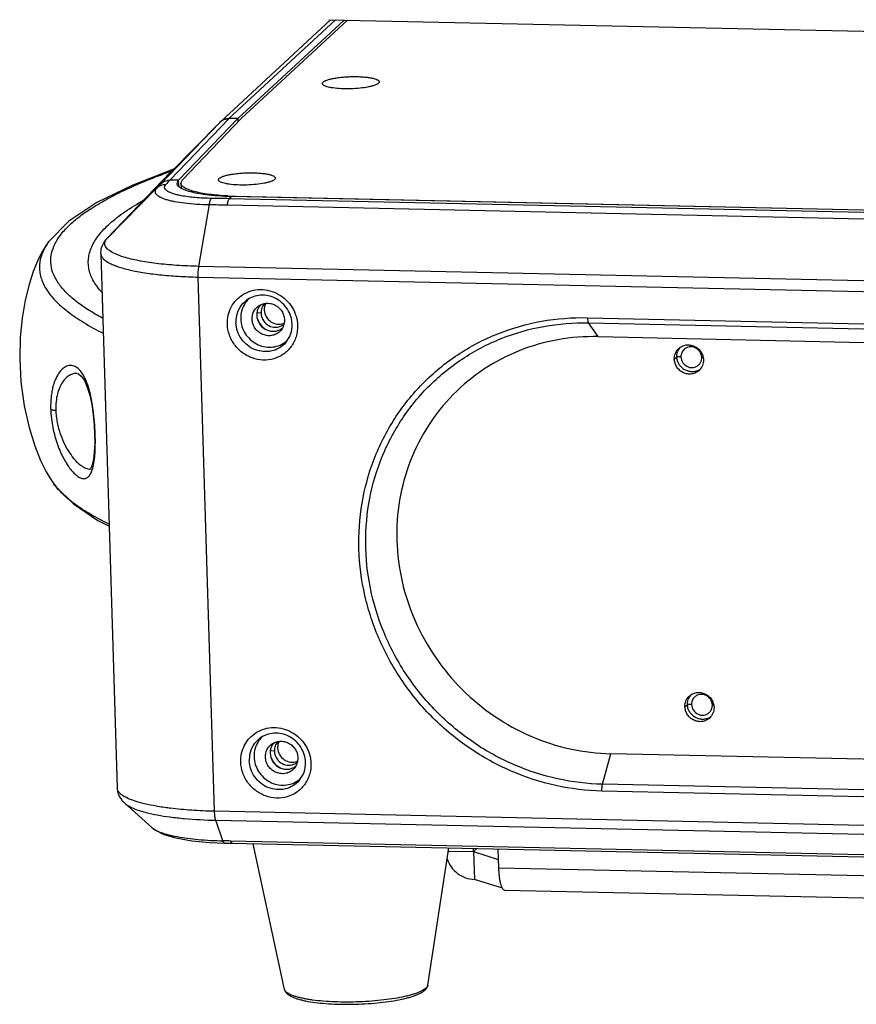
# Model space of a CAD drawing. Header units: millimetres. Extents: x 19266 to 21235, y -89 to 1237.
# Tile 54 of 74: x 20821 to 20938, y 540 to 678. Entities that reach past the tile are written whole.
import ezdxf

# ---------------------------------------------------------------- set-up
doc = ezdxf.new("R2010")
doc.units = ezdxf.units.MM
doc.header["$LTSCALE"] = 16.335
doc.layers.get('0').update_dxf_attribs({"linetype": 'CONTINUOUS'})
doc.layers.add('02___PRT_ALL_AXES', color=7, linetype='CONTINUOUS')

msp = doc.modelspace()

# ---------------------------------------------------------------- linework, layer by layer
at = {"color": 7, "linetype": 'Continuous'}
for p, q in [((20848.719, 663.598), (20864.239, 677.973)), ((20864.946, 677.958), (20849.968, 664.085)), ((20851.188, 664.09), (20866.133, 677.932)), ((20866.619, 677.922), (20851.676, 664.081)), ((20863.974, 677.979), (21098.314, 672.879)), ((20870.979, 669.056), (20870.961, 669.038)), ((20849.971, 664.085), (20841.673, 655.427)), ((20842.89, 655.432), (20851.188, 664.09)), ((20843.428, 655.476), (20851.676, 664.081)), ((20851.188, 664.09), (20849.968, 664.085)), ((20851.188, 664.09), (20851.204, 663.588)), ((20840.358, 654.877), (20848.664, 663.542)), ((20841.784, 656.572), (20848.661, 663.542)), ((20841.784, 656.572), (20848.664, 663.542)), ((20848.661, 663.542), (20848.72, 663.599)), ((20832.872, 647.274), (20841.765, 656.553)), ((20841.784, 656.572), (20832.89, 647.293)), ((20841.698, 656.662), (20841.721, 656.671)), ((20856.39, 655.543), (20856.372, 655.526)), ((20832.89, 647.293), (20839.802, 654.296)), ((20842.89, 655.432), (20841.673, 655.427)), ((20842.676, 654.972), (20842.89, 655.432)), ((20842.917, 654.552), (20842.89, 655.432)), ((20843.214, 655.015), (20843.428, 655.476)), ((20843.214, 655.015), (20843.234, 654.337)), ((20850.05, 652.831), (20850.339, 653.133)), ((21080.401, 647.818), (20850.05, 652.831)), ((21080.691, 648.119), (20850.339, 653.133)), ((20850.893, 653.175), (21080.285, 648.183)), ((20850.893, 653.175), (20850.895, 653.121)), ((20845.741, 643.333), (20847.213, 652.02)), ((20849.735, 651.966), (21080.087, 646.953)), ((20832.89, 647.293), (20832.872, 647.274)), ((20824.639, 646.773), (20824.637, 646.77)), ((20831.978, 645.102), (20834.267, 570.064)), ((21081.201, 638.209), (20845.741, 643.333)), ((20845.648, 641.827), (21081.107, 636.702)), ((20847.937, 566.789), (20845.648, 641.827)), ((20854.464, 636.771), (20853.921, 636.782)), ((20900.312, 636.119), (21026.719, 633.367)), ((20900.453, 635.38), (21026.861, 632.629)), ((20901.822, 633.459), (20900.453, 635.38)), ((20901.822, 633.459), (21028.229, 630.708)), ((20913.44, 630.608), (20912.857, 630.621)), ((20916.358, 630.544), (20916.526, 630.541)), ((20828.652, 628.291), (20828.639, 628.291)), ((20831.099, 619.776), (20831.099, 619.776)), ((20825.387, 612.769), (20825.379, 612.781)), ((20914.93, 581.783), (20914.346, 581.796)), ((20917.847, 581.719), (20918.015, 581.716)), ((20856.34, 575.251), (20855.798, 575.263)), ((20902.43, 570.589), (20903.609, 574.869)), ((21030.016, 572.118), (20903.609, 574.869)), ((21028.837, 567.837), (20902.43, 570.589)), ((21028.747, 566.884), (20902.34, 569.636)), ((20839.135, 564.504), (20835.335, 567.911)), ((21083.396, 561.665), (20847.937, 566.789)), ((20848.115, 565.534), (21083.574, 560.409)), ((20849.107, 562.642), (20848.115, 565.534)), ((20847.28, 562.418), (20849.345, 562.327)), ((20849.345, 562.327), (20849.345, 562.327)), ((20849.345, 562.327), (20850.216, 562.307)), ((21083.4, 557.542), (20850.209, 562.617)), ((20850.216, 562.307), (21083.859, 557.222)), ((20887.742, 561.49), (20887.823, 558.865)), ((20880.778, 561.213), (20884.304, 561.137)), ((20884.304, 561.137), (20884.423, 557.231)), ((20887.823, 558.865), (21062.978, 555.053)), ((20888.356, 555.979), (20884.423, 557.231)), ((20888.662, 555.724), (21063.656, 551.915))]:
    msp.add_line(p, q, dxfattribs=at)
at = {"color": 3, "linetype": 'Continuous'}
for p, q in [((20884.304, 561.137), (20884.291, 561.566)), ((20884.756, 561.555), (20884.304, 561.137)), ((20884.304, 561.137), (20887.787, 560.029))]:
    msp.add_line(p, q, dxfattribs=at)
at = {"color": 7, "linetype": 'Continuous'}
for points in [[(20842.167, 656.96), (20836.447, 654.75), (20831.424, 652.288), (20827.497, 649.686), (20824.637, 646.77)], [(20824.639, 646.773), (20824.305, 646.289), (20823.655, 645.216), (20823.065, 644.042), (20822.477, 642.601), (20821.894, 640.793), (20821.357, 638.587), (20820.927, 636.057), (20820.655, 633.315), (20820.574, 630.354), (20820.746, 627.102), (20821.205, 623.756), (20821.887, 620.685), (20822.688, 618.1), (20823.51, 616.057), (20824.312, 614.467), (20825.151, 613.108), (20825.379, 612.781)], [(20828.653, 628.291), (20828.847, 628.233), (20829.229, 627.922), (20829.663, 627.288), (20830.069, 626.37), (20830.415, 625.228), (20830.693, 623.912), (20830.9, 622.483), (20831.038, 621.002), (20831.099, 619.776)], [(20831.099, 619.776), (20831.109, 618.468), (20831.055, 617.247), (20830.942, 616.262), (20830.766, 615.459), (20830.549, 614.934), (20830.506, 614.869)], [(20825.387, 612.769), (20825.682, 612.378), (20828.116, 609.96), (20831.551, 607.633), (20833.146, 606.826)], [(20839.131, 564.508), (20839.562, 564.173), (20840.806, 563.548), (20842.511, 563.049), (20844.738, 562.661), (20847.28, 562.418)]]:
    msp.add_lwpolyline(points, dxfattribs=at)
for centre, radius, start, end in [((20849.952, 662.266), 1.815, 120.15522, 132.72387), ((20876.083, 562.227), 100.501, 109.86482, 109.99297), ((20843.052, 655.32), 1.782, 135.38547, 136.23488), ((21086.78, 420.43), 339.561, 136.20637, 136.34248), ((20842.189, 287.287), 365.629, 88.77065, 89.16798), ((20851.742, 693.394), 40.228, 267.24187, 267.98662), ((20851.277, 695.495), 42.372, 268.32795, 268.75384), ((20851.806, 695.187), 42.021, 267.98592, 268.75556), ((20834.388, 645.858), 2.074, 136.2123, 137.06589), ((20855.23, 636.145), 3.609, 132.73156, 144.49), ((20854.876, 635.534), 3.942, 168.74655, 181.76631), ((20856.208, 636.248), 2.034, 298.72468, 307.16089), ((20855.75, 635.579), 3.586, 305.59804, 312.51894), ((20804.433, 618.975), 26.759, 1.53864, 1.71884), ((20857.106, 574.626), 3.609, 132.73156, 144.49), ((20856.753, 574.015), 3.942, 168.74655, 181.76631), ((20858.085, 574.729), 2.034, 298.72468, 307.16089), ((20857.627, 574.06), 3.586, 305.59804, 312.51894), ((20847.296, 612.381), 45.512, 262.842, 262.96519), ((20876.59, 542.71), 1.364, 323.40795, 324.07114)]:
    msp.add_arc(centre, radius, start, end, dxfattribs=at)
at = {"color": 3, "linetype": 'Continuous'}
for centre, radius, start, end in [((20856.76, 637.287), 1.83, 152.27863, 158.9568), ((20856.528, 636.606), 1.829, 291.81935, 308.84158), ((20858.636, 575.767), 1.83, 152.27863, 158.9568), ((20858.404, 575.087), 1.829, 291.81935, 308.84158)]:
    msp.add_arc(centre, radius, start, end, dxfattribs=at)
at = {"color": 7, "linetype": 'Continuous'}
msp.add_ellipse((20850.081, 662.131), major_axis=(1.364, -1.463), ratio=0.9489083, start_param=8.705017, end_param=9.4642262, dxfattribs=at)
for points, knots in [([(20863.182, 669.207), (20863.256, 669.276), (20863.468, 669.399), (20863.859, 669.547), (20864.371, 669.681), (20864.982, 669.796), (20865.673, 669.888), (20866.416, 669.952), (20867.183, 669.985), (20867.947, 669.987), (20868.677, 669.958), (20869.347, 669.898), (20869.931, 669.81), (20870.409, 669.699), (20870.73, 669.583), (20870.915, 669.475), (20871.006, 669.397), (20871.062, 669.313), (20871.081, 669.186), (20871.023, 669.101), (20870.979, 669.056)], [0, 0, 0, 0, 0.0358922, 0.0859274, 0.1492515, 0.2240319, 0.3077276, 0.3973838, 0.4897849, 0.5815815, 0.6694636, 0.7502845, 0.8212191, 0.8799559, 0.9249247, 0.9421467, 0.956099, 0.9674175, 0.9773771, 1, 1, 1, 1]), ([(20863.176, 668.817), (20863.145, 668.844), (20863.094, 668.9), (20863.051, 669.052), (20863.127, 669.156), (20863.182, 669.207)], [0, 0, 0, 0, 0.2726408, 0.4968214, 1, 1, 1, 1]), ([(20870.961, 669.038), (20870.899, 668.981), (20870.729, 668.875), (20870.415, 668.745), (20870.01, 668.623), (20869.323, 668.47), (20868.33, 668.333), (20867.059, 668.253), (20865.791, 668.261), (20864.799, 668.341), (20864.115, 668.456), (20863.714, 668.554), (20863.404, 668.667), (20863.236, 668.763), (20863.176, 668.817)], [0, 0, 0, 0, 0.031604, 0.0742122, 0.1274533, 0.1902858, 0.3384051, 0.50345, 0.6679691, 0.8145718, 0.8763378, 0.928361, 0.9696467, 1, 1, 1, 1]), ([(20849.04, 663.835), (20849.179, 663.916), (20849.481, 664.041), (20849.805, 664.084), (20849.968, 664.085)], [0, 0, 0, 0, 0.4972934, 1, 1, 1, 1]), ([(20832.217, 636.059), (20831.528, 636.425), (20830.244, 637.162), (20828.517, 638.36), (20827.105, 639.59), (20826.023, 640.855), (20825.284, 642.16), (20824.913, 643.506), (20824.935, 644.878), (20825.355, 646.249), (20826.158, 647.606), (20827.331, 648.95), (20828.869, 650.283), (20830.768, 651.605), (20833.019, 652.913), (20835.613, 654.202), (20838.537, 655.471), (20840.611, 656.267), (20841.698, 656.662)], [0, 0, 0, 0, 0.070346, 0.1333683, 0.1893072, 0.2387607, 0.2828545, 0.3234598, 0.363176, 0.4049364, 0.4513543, 0.5043379, 0.5651468, 0.6344834, 0.7126612, 0.7997576, 0.8956294, 1, 1, 1, 1]), ([(20848.587, 655.305), (20848.557, 655.332), (20848.506, 655.388), (20848.463, 655.54), (20848.538, 655.644), (20848.593, 655.695)], [0, 0, 0, 0, 0.2726408, 0.4968214, 1, 1, 1, 1]), ([(20856.372, 655.526), (20856.311, 655.469), (20856.14, 655.363), (20855.827, 655.233), (20855.421, 655.111), (20854.735, 654.958), (20853.741, 654.821), (20852.471, 654.741), (20851.202, 654.748), (20850.211, 654.829), (20849.527, 654.943), (20849.125, 655.042), (20848.815, 655.154), (20848.647, 655.251), (20848.587, 655.305)], [0, 0, 0, 0, 0.031604, 0.0742122, 0.1274533, 0.1902858, 0.3384051, 0.50345, 0.6679691, 0.8145718, 0.8763378, 0.928361, 0.9696467, 1, 1, 1, 1]), ([(20848.593, 655.695), (20848.667, 655.764), (20848.879, 655.887), (20849.271, 656.034), (20849.782, 656.169), (20850.394, 656.284), (20851.084, 656.376), (20851.827, 656.439), (20852.595, 656.473), (20853.358, 656.475), (20854.088, 656.445), (20854.758, 656.385), (20855.343, 656.298), (20855.82, 656.187), (20856.141, 656.071), (20856.326, 655.963), (20856.417, 655.884), (20856.473, 655.8), (20856.493, 655.674), (20856.435, 655.589), (20856.39, 655.543)], [0, 0, 0, 0, 0.0358922, 0.0859274, 0.1492515, 0.2240319, 0.3077276, 0.3973838, 0.4897849, 0.5815815, 0.6694636, 0.7502845, 0.8212191, 0.8799559, 0.9249247, 0.9421467, 0.956099, 0.9674175, 0.9773771, 1, 1, 1, 1]), ([(20839.802, 654.296), (20839.692, 654.182), (20839.551, 653.968), (20839.599, 653.653), (20839.735, 653.443), (20839.958, 653.248), (20840.267, 653.064), (20840.659, 652.89), (20841.133, 652.728), (20841.685, 652.579), (20842.557, 652.392), (20843.802, 652.208), (20845.446, 652.065), (20846.607, 652.022), (20847.212, 652.013)], [0, 0, 0, 0, 0.0549374, 0.0791319, 0.106436, 0.1399041, 0.1810727, 0.2305385, 0.2884245, 0.3545195, 0.4284575, 0.5975289, 0.7902896, 1, 1, 1, 1]), ([(20840.358, 654.877), (20840.314, 654.83), (20840.128, 654.637), (20839.943, 654.443), (20839.802, 654.296)], [0, 0, 0, 0, 0.2404056, 1, 1, 1, 1]), ([(20839.802, 654.296), (20839.971, 654.467), (20840.384, 654.746), (20840.872, 654.842), (20841.115, 654.844)], [0, 0, 0, 0, 0.4966631, 1, 1, 1, 1]), ([(20840.358, 654.877), (20840.527, 655.048), (20840.941, 655.327), (20841.429, 655.424), (20841.673, 655.427)], [0, 0, 0, 0, 0.4968608, 1, 1, 1, 1]), ([(20843.273, 653.251), (20843.049, 653.294), (20842.634, 653.385), (20842.068, 653.55), (20841.666, 653.708), (20841.403, 653.847), (20841.145, 654.012), (20840.924, 654.244), (20840.923, 654.504), (20840.969, 654.669), (20841.051, 654.778), (20841.115, 654.844)], [0, 0, 0, 0, 0.2131198, 0.3973293, 0.5511184, 0.6165326, 0.6744881, 0.8414913, 0.8767177, 0.9135069, 1, 1, 1, 1]), ([(20842.947, 654.499), (20842.87, 654.566), (20842.74, 654.704), (20842.678, 654.889), (20842.676, 654.972)], [0, 0, 0, 0, 0.5505142, 1, 1, 1, 1]), ([(20847.514, 653.298), (20846.983, 653.351), (20846.005, 653.474), (20844.692, 653.737), (20843.787, 654.018), (20843.242, 654.283), (20843.033, 654.425), (20842.947, 654.499)], [0, 0, 0, 0, 0.335956, 0.6194826, 0.8418142, 0.928787, 1, 1, 1, 1]), ([(20849.807, 653.213), (20849.344, 653.236), (20848.456, 653.294), (20847.19, 653.43), (20846.062, 653.608), (20845.097, 653.823), (20844.316, 654.069), (20843.795, 654.311), (20843.493, 654.527), (20843.339, 654.682), (20843.241, 654.844), (20843.215, 654.96), (20843.214, 655.015)], [0, 0, 0, 0, 0.1959046, 0.3767143, 0.5387667, 0.6788793, 0.7946199, 0.8848214, 0.9206643, 0.950935, 0.9767534, 1, 1, 1, 1]), ([(20847.499, 652.877), (20846.735, 652.887), (20845.32, 652.953), (20843.912, 653.128), (20843.273, 653.251)], [0, 0, 0, 0, 0.5398354, 1, 1, 1, 1]), ([(20847.212, 652.013), (20847.241, 652.198), (20847.292, 652.452), (20847.403, 652.737), (20847.465, 652.841), (20847.499, 652.877)], [0, 0, 0, 0, 0.6120937, 0.8374976, 1, 1, 1, 1]), ([(20850.041, 653.14), (20849.821, 653.147), (20848.978, 653.178), (20848.136, 653.236), (20847.514, 653.298)], [0, 0, 0, 0, 0.2599579, 1, 1, 1, 1]), ([(20849.736, 651.968), (20849.767, 652.153), (20849.821, 652.406), (20849.935, 652.692), (20849.998, 652.795), (20850.034, 652.831)], [0, 0, 0, 0, 0.610889, 0.8352008, 1, 1, 1, 1]), ([(20832.134, 639.669), (20831.906, 639.916), (20831.488, 640.414), (20830.965, 641.2), (20830.572, 641.998), (20830.315, 642.805), (20830.196, 643.622), (20830.217, 644.444), (20830.379, 645.269), (20830.793, 646.409), (20831.495, 647.515), (20832.411, 648.571), (20833.263, 649.393), (20834.251, 650.211), (20835.803, 651.34), (20837.08, 652.115), (20837.98, 652.616)], [0, 0, 0, 0, 0.0595352, 0.114948, 0.1669387, 0.2164045, 0.2644648, 0.3123692, 0.3614078, 0.4127914, 0.526481, 0.5905953, 0.6602637, 0.7358768, 0.8176222, 1, 1, 1, 1]), ([(20847.213, 652.02), (20847.633, 652.014), (20848.474, 651.989), (20849.315, 651.976), (20849.735, 651.966)], [0, 0, 0, 0, 0.4999291, 1, 1, 1, 1]), ([(20832.376, 646.623), (20832.411, 646.683), (20832.556, 646.915), (20832.731, 647.127), (20832.872, 647.274)], [0, 0, 0, 0, 0.2569698, 1, 1, 1, 1]), ([(20832.523, 646.578), (20832.531, 646.698), (20832.611, 646.955), (20832.773, 647.166), (20832.869, 647.27)], [0, 0, 0, 0, 0.4578697, 1, 1, 1, 1]), ([(20824.637, 646.77), (20824.265, 646.254), (20823.796, 645.44), (20823.445, 644.283), (20823.332, 643.441), (20823.362, 642.601), (20823.532, 641.767), (20823.841, 640.941), (20824.284, 640.123), (20824.858, 639.314), (20825.83, 638.207), (20827.385, 636.857), (20829.652, 635.335), (20831.355, 634.407), (20832.275, 633.944)], [0, 0, 0, 0, 0.1101445, 0.1604148, 0.2088702, 0.2567599, 0.305349, 0.3558081, 0.4091378, 0.466135, 0.5273922, 0.6641522, 0.8215012, 1, 1, 1, 1]), ([(20831.978, 645.102), (20831.97, 645.373), (20832.034, 645.908), (20832.246, 646.4), (20832.376, 646.623)], [0, 0, 0, 0, 0.5127064, 1, 1, 1, 1]), ([(20835.192, 644.635), (20834.793, 644.758), (20834.093, 645.007), (20833.315, 645.414), (20832.879, 645.773), (20832.663, 646.032), (20832.537, 646.302), (20832.517, 646.489), (20832.523, 646.578)], [0, 0, 0, 0, 0.3588773, 0.636969, 0.7475517, 0.8417283, 0.9236978, 1, 1, 1, 1]), ([(20831.978, 645.102), (20831.994, 644.576), (20832.718, 644.008), (20833.562, 643.595), (20834.231, 643.331), (20834.999, 643.088), (20835.871, 642.86), (20836.837, 642.651), (20838.294, 642.391), (20840.304, 642.13), (20842.9, 641.919), (20844.711, 641.847), (20845.648, 641.827)], [0, 0, 0, 0, 0.1089063, 0.1513873, 0.2005343, 0.2562983, 0.3185018, 0.3868503, 0.4609922, 0.6248249, 0.806063, 1, 1, 1, 1]), ([(20845.741, 643.333), (20844.695, 643.356), (20842.687, 643.442), (20839.845, 643.701), (20837.366, 644.077), (20835.86, 644.429), (20835.192, 644.635)], [0, 0, 0, 0, 0.2947429, 0.5655472, 0.8031672, 1, 1, 1, 1]), ([(20845.648, 641.827), (20845.64, 642.087), (20845.648, 642.591), (20845.701, 643.093), (20845.741, 643.333)], [0, 0, 0, 0, 0.5162272, 1, 1, 1, 1]), ([(20849.741, 635.227), (20849.729, 635.641), (20849.807, 636.47), (20850.236, 637.635), (20850.949, 638.641), (20851.584, 639.161), (20851.929, 639.374)], [0, 0, 0, 0, 0.2534309, 0.503861, 0.7521551, 1, 1, 1, 1]), ([(20851.929, 639.374), (20852.292, 639.599), (20853.093, 639.95), (20854.395, 640.131), (20855.715, 639.959), (20856.96, 639.447), (20858.043, 638.633), (20858.89, 637.573), (20859.442, 636.341), (20859.588, 635.453), (20859.602, 635.012)], [0, 0, 0, 0, 0.1213208, 0.2440045, 0.3683866, 0.4943333, 0.6212901, 0.74843, 0.8749152, 1, 1, 1, 1]), ([(20858.834, 635.196), (20858.823, 635.564), (20858.696, 636.305), (20858.219, 637.33), (20857.489, 638.203), (20856.561, 638.858), (20855.508, 639.243), (20854.411, 639.33), (20853.353, 639.116), (20852.722, 638.78), (20852.441, 638.573)], [0, 0, 0, 0, 0.1254392, 0.2530461, 0.3816432, 0.5097999, 0.6361976, 0.7599713, 0.8810013, 1, 1, 1, 1]), ([(20851.01, 636.304), (20851.1, 636.752), (20851.441, 637.62), (20852.077, 638.303), (20852.441, 638.572)], [0, 0, 0, 0, 0.5023164, 1, 1, 1, 1]), ([(20852.292, 638.242), (20852.059, 637.916), (20851.699, 637.176), (20851.597, 636.36), (20851.61, 635.955)], [0, 0, 0, 0, 0.4964251, 1, 1, 1, 1]), ([(20853.209, 635.92), (20853.199, 636.268), (20853.339, 636.974), (20853.799, 637.531), (20854.074, 637.734)], [0, 0, 0, 0, 0.5041492, 1, 1, 1, 1]), ([(20854.392, 637.914), (20854.257, 637.762), (20854.106, 637.528), (20854.006, 637.275), (20853.984, 637.21)], [0, 0, 0, 0, 0.7480439, 1, 1, 1, 1]), ([(20854.074, 637.734), (20854.238, 637.856), (20854.606, 638.052), (20855.22, 638.178), (20855.854, 638.13), (20856.458, 637.911), (20856.987, 637.538), (20857.404, 637.041), (20857.676, 636.456), (20857.748, 636.032), (20857.755, 635.821)], [0, 0, 0, 0, 0.1212028, 0.2436572, 0.3678425, 0.4937131, 0.6207329, 0.7480142, 0.8747775, 1, 1, 1, 1]), ([(20853.984, 637.21), (20853.923, 637.029), (20853.875, 636.774), (20853.871, 636.518), (20853.873, 636.454)], [0, 0, 0, 0, 0.748595, 1, 1, 1, 1]), ([(20853.873, 636.454), (20853.885, 636.073), (20854.113, 635.301), (20854.821, 634.594), (20855.53, 634.28), (20856.1, 634.186), (20856.668, 634.24), (20857.022, 634.375), (20857.185, 634.465)], [0, 0, 0, 0, 0.2503317, 0.5032819, 0.629771, 0.7547676, 0.8780903, 1, 1, 1, 1]), ([(20902.34, 569.636), (20900.166, 569.683), (20895.795, 570.213), (20889.497, 572.256), (20883.654, 575.471), (20878.489, 579.735), (20874.199, 584.885), (20870.947, 590.725), (20868.858, 597.033), (20868.013, 603.569), (20868.447, 610.083), (20870.147, 616.325), (20873.05, 622.054), (20877.045, 627.045), (20881.977, 631.104), (20887.655, 634.072), (20893.854, 635.837), (20898.16, 636.165), (20900.312, 636.119)], [0, 0, 0, 0, 0.0626935, 0.1259876, 0.1897662, 0.2538313, 0.3179498, 0.3818795, 0.4454053, 0.50837, 0.5706992, 0.6324141, 0.6936318, 0.7545483, 0.8154086, 0.8764683, 0.9379449, 1, 1, 1, 1]), ([(20858.672, 632.017), (20858.375, 631.619), (20857.643, 630.915), (20856.26, 630.269), (20854.727, 630.091), (20853.194, 630.395), (20851.805, 631.147), (20850.69, 632.277), (20849.952, 633.675), (20849.757, 634.712), (20849.741, 635.227)], [0, 0, 0, 0, 0.121273, 0.243103, 0.3665221, 0.4919379, 0.6190123, 0.7468166, 0.8741475, 1, 1, 1, 1]), ([(20857.944, 632.632), (20857.69, 632.339), (20857.082, 631.828), (20855.974, 631.386), (20854.771, 631.303), (20853.582, 631.585), (20852.513, 632.203), (20851.66, 633.102), (20851.097, 634.201), (20850.949, 635.011), (20850.936, 635.413)], [0, 0, 0, 0, 0.1211928, 0.2431462, 0.3667569, 0.4923084, 0.6193981, 0.7471042, 0.8742831, 1, 1, 1, 1]), ([(20851.61, 635.955), (20851.62, 635.598), (20851.742, 634.88), (20852.2, 633.888), (20852.902, 633.043), (20853.795, 632.408), (20854.815, 632.029), (20855.886, 631.937), (20856.929, 632.138), (20857.557, 632.462), (20857.838, 632.663)], [0, 0, 0, 0, 0.1252186, 0.2518901, 0.3791534, 0.5061613, 0.6320446, 0.7562681, 0.8787688, 1, 1, 1, 1]), ([(20857.233, 634.324), (20857.087, 634.155), (20856.738, 633.862), (20856.102, 633.608), (20855.411, 633.561), (20854.728, 633.722), (20854.115, 634.077), (20853.625, 634.593), (20853.302, 635.224), (20853.216, 635.689), (20853.209, 635.92)], [0, 0, 0, 0, 0.1211804, 0.2431344, 0.3667436, 0.4922896, 0.6193759, 0.747057, 0.8743059, 1, 1, 1, 1]), ([(20857.755, 635.821), (20857.763, 635.55), (20857.683, 635.005), (20857.407, 634.526), (20857.233, 634.324)], [0, 0, 0, 0, 0.5038748, 1, 1, 1, 1]), ([(20857.944, 632.632), (20858.241, 632.976), (20858.712, 633.796), (20858.848, 634.731), (20858.834, 635.196)], [0, 0, 0, 0, 0.493799, 1, 1, 1, 1]), ([(20859.602, 635.012), (20859.618, 634.479), (20859.478, 633.405), (20858.987, 632.438), (20858.672, 632.017)], [0, 0, 0, 0, 0.5037088, 1, 1, 1, 1]), ([(20902.43, 570.589), (20900.311, 570.635), (20896.051, 571.151), (20889.914, 573.142), (20884.219, 576.276), (20879.186, 580.431), (20875.005, 585.45), (20871.836, 591.141), (20869.8, 597.288), (20868.976, 603.658), (20869.4, 610.007), (20871.056, 616.091), (20873.885, 621.673), (20877.779, 626.537), (20882.585, 630.493), (20888.119, 633.386), (20894.16, 635.106), (20898.356, 635.426), (20900.453, 635.38)], [0, 0, 0, 0, 0.0626938, 0.1259878, 0.1897664, 0.2538314, 0.3179499, 0.3818796, 0.4454053, 0.50837, 0.5706992, 0.6324141, 0.6936317, 0.7545482, 0.8154085, 0.8764681, 0.9379446, 1, 1, 1, 1]), ([(20900.312, 636.119), (20900.317, 635.965), (20900.333, 635.752), (20900.392, 635.506), (20900.43, 635.413), (20900.453, 635.38)], [0, 0, 0, 0, 0.6092549, 0.8382127, 1, 1, 1, 1]), ([(20901.822, 633.459), (20899.925, 633.5), (20896.13, 633.211), (20890.668, 631.656), (20885.664, 629.039), (20881.317, 625.462), (20877.796, 621.064), (20875.238, 616.015), (20873.74, 610.516), (20873.486, 606.703), (20873.544, 604.799)], [0, 0, 0, 0, 0.1262242, 0.2512705, 0.3754688, 0.4992613, 0.6231678, 0.7476891, 0.8732152, 1, 1, 1, 1]), ([(20831.18, 619.778), (20831.164, 620.338), (20831.097, 621.454), (20830.927, 623.091), (20830.679, 624.635), (20830.355, 626.019), (20829.961, 627.197), (20829.499, 628.138), (20828.979, 628.835), (20828.476, 629.217), (20828.064, 629.37), (20827.762, 629.414), (20827.458, 629.392), (20827.042, 629.27), (20826.524, 628.927), (20825.982, 628.271), (20825.611, 627.546), (20825.357, 626.846), (20825.188, 626.23), (20825.057, 625.554), (20824.968, 624.824), (20824.917, 624.049), (20824.916, 623.518), (20824.929, 623.247)], [0, 0, 0, 0, 0.0923963, 0.1843078, 0.2713979, 0.3501921, 0.4185778, 0.4758025, 0.5225513, 0.5608416, 0.5779649, 0.5944274, 0.6108483, 0.6278397, 0.6655286, 0.7111084, 0.766818, 0.7989435, 0.8340026, 0.8719163, 0.9124971, 0.9552643, 1, 1, 1, 1]), ([(20828.64, 628.291), (20828.461, 628.298), (20828.087, 628.257), (20827.547, 628.03), (20827.033, 627.636), (20826.563, 627.07), (20826.157, 626.324), (20825.846, 625.398), (20825.659, 624.307), (20825.631, 623.527), (20825.643, 623.118)], [0, 0, 0, 0, 0.0814551, 0.1676089, 0.2632102, 0.3725543, 0.4993482, 0.6464073, 0.8144596, 1, 1, 1, 1]), ([(20824.929, 623.247), (20824.94, 622.816), (20825.008, 621.954), (20825.21, 620.683), (20825.503, 619.459), (20825.866, 618.316), (20826.281, 617.274), (20826.73, 616.347), (20827.2, 615.541), (20827.678, 614.861), (20828.152, 614.31), (20828.616, 613.894), (20829.064, 613.617), (20829.438, 613.507), (20829.713, 613.514), (20829.904, 613.562), (20830.083, 613.655), (20830.249, 613.793), (20830.402, 613.975), (20830.6, 614.295), (20830.708, 614.575), (20830.772, 614.774)], [0, 0, 0, 0, 0.0978623, 0.1962748, 0.2922622, 0.3835087, 0.468667, 0.5468642, 0.6175647, 0.6804744, 0.7354671, 0.7824413, 0.8216381, 0.8543219, 0.8691623, 0.8837073, 0.8986551, 0.9147043, 0.9324618, 0.9524017, 1, 1, 1, 1]), ([(20824.929, 623.247), (20824.959, 623.224), (20825.047, 623.19), (20825.206, 623.154), (20825.411, 623.128), (20825.562, 623.12), (20825.643, 623.118)], [0, 0, 0, 0, 0.1545215, 0.3808622, 0.6687335, 1, 1, 1, 1]), ([(20825.643, 623.118), (20825.652, 622.828), (20825.698, 622.246), (20825.877, 621.107), (20826.241, 619.765), (20826.849, 618.327), (20827.549, 617.119), (20828.289, 616.155), (20828.936, 615.53), (20829.449, 615.169), (20829.901, 614.927), (20830.264, 614.826), (20830.495, 614.823)], [0, 0, 0, 0, 0.0852791, 0.1714485, 0.3388417, 0.4927485, 0.6295178, 0.7482912, 0.8490041, 0.8927446, 0.9322421, 1, 1, 1, 1]), ([(20830.772, 614.774), (20830.869, 615.077), (20831.02, 615.77), (20831.15, 616.92), (20831.206, 618.254), (20831.199, 619.199), (20831.183, 619.694)], [0, 0, 0, 0, 0.1923899, 0.4278346, 0.7004338, 1, 1, 1, 1]), ([(20831.183, 619.694), (20831.161, 619.704), (20831.125, 619.723), (20831.099, 619.76), (20831.099, 619.776)], [0, 0, 0, 0, 0.605284, 1, 1, 1, 1]), ([(20833.09, 607.138), (20832.227, 607.555), (20830.622, 608.396), (20828.462, 609.774), (20826.711, 611.196), (20825.767, 612.241), (20825.387, 612.769)], [0, 0, 0, 0, 0.2987064, 0.5641955, 0.7971315, 1, 1, 1, 1]), ([(20873.544, 604.799), (20873.603, 602.875), (20874.102, 599.012), (20875.943, 593.455), (20878.809, 588.308), (20882.59, 583.77), (20887.141, 580.012), (20892.291, 577.178), (20897.841, 575.378), (20901.693, 574.911), (20903.609, 574.869)], [0, 0, 0, 0, 0.1238602, 0.2488149, 0.3745707, 0.5006955, 0.6267158, 0.7521724, 0.8766764, 1, 1, 1, 1]), ([(20853.805, 577.855), (20854.169, 578.08), (20854.969, 578.431), (20856.272, 578.611), (20857.592, 578.439), (20858.836, 577.927), (20859.919, 577.113), (20860.767, 576.053), (20861.319, 574.821), (20861.465, 573.934), (20861.478, 573.493)], [0, 0, 0, 0, 0.1213208, 0.2440045, 0.3683866, 0.4943333, 0.6212901, 0.74843, 0.8749152, 1, 1, 1, 1]), ([(20851.618, 573.708), (20851.605, 574.121), (20851.684, 574.951), (20852.113, 576.116), (20852.826, 577.121), (20853.461, 577.642), (20853.805, 577.855)], [0, 0, 0, 0, 0.2534309, 0.503861, 0.7521551, 1, 1, 1, 1]), ([(20852.887, 574.784), (20852.977, 575.232), (20853.318, 576.1), (20853.954, 576.784), (20854.318, 577.053)], [0, 0, 0, 0, 0.5023164, 1, 1, 1, 1]), ([(20854.168, 576.722), (20853.936, 576.396), (20853.576, 575.656), (20853.474, 574.841), (20853.486, 574.435)], [0, 0, 0, 0, 0.4964251, 1, 1, 1, 1]), ([(20860.711, 573.677), (20860.699, 574.044), (20860.573, 574.785), (20860.096, 575.81), (20859.366, 576.684), (20858.438, 577.338), (20857.385, 577.723), (20856.287, 577.811), (20855.229, 577.596), (20854.598, 577.26), (20854.318, 577.053)], [0, 0, 0, 0, 0.1254392, 0.2530461, 0.3816432, 0.5097999, 0.6361976, 0.7599713, 0.8810013, 1, 1, 1, 1]), ([(20855.086, 574.4), (20855.075, 574.748), (20855.215, 575.455), (20855.676, 576.012), (20855.951, 576.215)], [0, 0, 0, 0, 0.5041492, 1, 1, 1, 1]), ([(20855.861, 575.69), (20855.8, 575.509), (20855.751, 575.254), (20855.748, 574.999), (20855.75, 574.935)], [0, 0, 0, 0, 0.748595, 1, 1, 1, 1]), ([(20856.269, 576.395), (20856.134, 576.242), (20855.983, 576.009), (20855.883, 575.755), (20855.861, 575.69)], [0, 0, 0, 0, 0.7480439, 1, 1, 1, 1]), ([(20855.951, 576.215), (20856.115, 576.336), (20856.483, 576.532), (20857.097, 576.659), (20857.73, 576.61), (20858.334, 576.391), (20858.864, 576.019), (20859.281, 575.522), (20859.553, 574.936), (20859.625, 574.512), (20859.631, 574.302)], [0, 0, 0, 0, 0.1212028, 0.2436572, 0.3678425, 0.4937131, 0.6207329, 0.7480142, 0.8747775, 1, 1, 1, 1]), ([(20853.486, 574.435), (20853.497, 574.079), (20853.619, 573.36), (20854.077, 572.368), (20854.779, 571.524), (20855.672, 570.888), (20856.691, 570.51), (20857.763, 570.417), (20858.806, 570.619), (20859.434, 570.942), (20859.715, 571.144)], [0, 0, 0, 0, 0.1252186, 0.2518901, 0.3791534, 0.5061613, 0.6320446, 0.7562681, 0.8787688, 1, 1, 1, 1]), ([(20859.109, 572.804), (20858.964, 572.636), (20858.615, 572.343), (20857.979, 572.089), (20857.288, 572.041), (20856.605, 572.203), (20855.992, 572.558), (20855.501, 573.074), (20855.178, 573.705), (20855.093, 574.17), (20855.086, 574.4)], [0, 0, 0, 0, 0.1211804, 0.2431344, 0.3667436, 0.4922896, 0.6193759, 0.747057, 0.8743059, 1, 1, 1, 1]), ([(20855.75, 574.935), (20855.761, 574.554), (20855.99, 573.782), (20856.698, 573.074), (20857.407, 572.76), (20857.977, 572.666), (20858.545, 572.721), (20858.899, 572.856), (20859.062, 572.945)], [0, 0, 0, 0, 0.2503317, 0.5032819, 0.629771, 0.7547676, 0.8780903, 1, 1, 1, 1]), ([(20859.631, 574.302), (20859.64, 574.031), (20859.559, 573.485), (20859.284, 573.006), (20859.109, 572.804)], [0, 0, 0, 0, 0.5038748, 1, 1, 1, 1]), ([(20860.549, 570.497), (20860.252, 570.1), (20859.519, 569.395), (20858.137, 568.75), (20856.604, 568.572), (20855.071, 568.876), (20853.682, 569.628), (20852.567, 570.757), (20851.828, 572.156), (20851.634, 573.193), (20851.618, 573.708)], [0, 0, 0, 0, 0.121273, 0.243103, 0.3665221, 0.4919379, 0.6190123, 0.7468166, 0.8741475, 1, 1, 1, 1]), ([(20859.82, 571.113), (20859.567, 570.819), (20858.959, 570.309), (20857.851, 569.867), (20856.647, 569.784), (20855.458, 570.066), (20854.39, 570.684), (20853.537, 571.583), (20852.974, 572.681), (20852.825, 573.491), (20852.813, 573.893)], [0, 0, 0, 0, 0.1211928, 0.2431462, 0.3667569, 0.4923084, 0.6193981, 0.7471042, 0.8742831, 1, 1, 1, 1]), ([(20859.82, 571.113), (20860.118, 571.457), (20860.589, 572.277), (20860.725, 573.211), (20860.711, 573.677)], [0, 0, 0, 0, 0.493799, 1, 1, 1, 1]), ([(20861.478, 573.493), (20861.495, 572.959), (20861.355, 571.886), (20860.864, 570.919), (20860.549, 570.497)], [0, 0, 0, 0, 0.5037088, 1, 1, 1, 1]), ([(20834.267, 570.064), (20834.274, 569.844), (20834.339, 569.411), (20834.583, 568.822), (20834.92, 568.319), (20835.194, 568.038), (20835.335, 567.911)], [0, 0, 0, 0, 0.2682024, 0.5255614, 0.7693034, 1, 1, 1, 1]), ([(20835.61, 568.679), (20835.412, 568.776), (20835.06, 568.97), (20834.628, 569.309), (20834.346, 569.67), (20834.271, 569.94), (20834.267, 570.064)], [0, 0, 0, 0, 0.3287605, 0.5970931, 0.8142301, 1, 1, 1, 1]), ([(20902.34, 569.636), (20902.335, 569.808), (20902.345, 570.128), (20902.391, 570.447), (20902.43, 570.589)], [0, 0, 0, 0, 0.539147, 1, 1, 1, 1]), ([(20841.625, 567.224), (20840.994, 567.304), (20839.808, 567.478), (20838.162, 567.81), (20836.779, 568.192), (20835.963, 568.507), (20835.61, 568.679)], [0, 0, 0, 0, 0.3071596, 0.5787031, 0.8105311, 1, 1, 1, 1]), ([(20835.335, 567.911), (20835.543, 567.725), (20836.096, 567.38), (20837.11, 566.962), (20838.406, 566.583), (20839.961, 566.251), (20841.747, 565.974), (20844.486, 565.675), (20846.635, 565.566), (20848.115, 565.534)], [0, 0, 0, 0, 0.0637872, 0.1470544, 0.2499387, 0.3713741, 0.5095744, 0.6622244, 1, 1, 1, 1]), ([(20847.937, 566.789), (20846.855, 566.813), (20844.779, 566.902), (20842.709, 567.091), (20841.722, 567.212)], [0, 0, 0, 0, 0.5211642, 1, 1, 1, 1]), ([(20848.115, 565.534), (20848.055, 565.709), (20847.976, 566.128), (20847.944, 566.55), (20847.937, 566.789)], [0, 0, 0, 0, 0.4357109, 1, 1, 1, 1]), ([(20839.134, 564.504), (20839.296, 564.359), (20839.727, 564.091), (20840.515, 563.766), (20841.524, 563.471), (20843.245, 563.104), (20845.796, 562.784), (20847.947, 562.67), (20849.106, 562.643)], [0, 0, 0, 0, 0.0635909, 0.1465602, 0.2491062, 0.3705522, 0.6607979, 1, 1, 1, 1]), ([(20849.345, 562.327), (20849.294, 562.329), (20849.217, 562.399), (20849.154, 562.516), (20849.122, 562.597), (20849.106, 562.642)], [0, 0, 0, 0, 0.3696056, 0.6511042, 1, 1, 1, 1]), ([(20850.451, 562.302), (20850.4, 562.303), (20850.322, 562.372), (20850.258, 562.49), (20850.225, 562.571), (20850.209, 562.617)], [0, 0, 0, 0, 0.3679103, 0.6475117, 1, 1, 1, 1]), ([(20880.603, 560.127), (20880.732, 559.721), (20881.12, 558.944), (20882.023, 558.013), (20883.158, 557.397), (20884.004, 557.24), (20884.423, 557.231)], [0, 0, 0, 0, 0.250744, 0.5025973, 0.7529785, 1, 1, 1, 1]), ([(20887.823, 558.865), (20887.829, 558.65), (20887.85, 558.235), (20887.907, 557.639), (20887.987, 557.101), (20888.087, 556.638), (20888.189, 556.306), (20888.284, 556.088), (20888.39, 555.889), (20888.534, 555.727), (20888.661, 555.724)], [0, 0, 0, 0, 0.1914704, 0.3711125, 0.5338553, 0.6758355, 0.7939458, 0.8434334, 0.886465, 1, 1, 1, 1]), ([(20877.87, 542.281), (20877.848, 542.222), (20877.778, 542.101), (20877.683, 541.999), (20877.628, 541.949)], [0, 0, 0, 0, 0.4592426, 1, 1, 1, 1]), ([(20877.694, 541.91), (20877.745, 541.979), (20877.833, 542.13), (20877.883, 542.298), (20877.897, 542.384)], [0, 0, 0, 0, 0.4936591, 1, 1, 1, 1]), ([(20877.897, 542.384), (20877.895, 542.376), (20877.889, 542.341), (20877.879, 542.307), (20877.87, 542.281)], [0, 0, 0, 0, 0.2450439, 1, 1, 1, 1]), ([(20877.436, 541.794), (20877.34, 541.726), (20877.121, 541.594), (20876.748, 541.416), (20876.309, 541.242), (20875.806, 541.076), (20875.242, 540.917), (20874.386, 540.71), (20873.198, 540.485), (20871.656, 540.272), (20870, 540.113), (20868.277, 540.015), (20866.542, 539.98), (20864.845, 540.009), (20863.239, 540.102), (20861.98, 540.232), (20861.057, 540.37), (20860.436, 540.483), (20859.871, 540.608), (20859.367, 540.746), (20858.926, 540.893), (20858.552, 541.05), (20858.247, 541.215), (20858.043, 541.365), (20857.92, 541.491), (20857.832, 541.607), (20857.788, 541.705), (20857.774, 541.77)], [0, 0, 0, 0, 0.017346, 0.0376395, 0.0608727, 0.0869714, 0.1158038, 0.1472017, 0.2168638, 0.2940876, 0.3766994, 0.4623304, 0.548506, 0.6327328, 0.7125853, 0.7857936, 0.8192659, 0.8503449, 0.8788344, 0.9045717, 0.927431, 0.9473434, 0.9643109, 0.9784601, 0.9845786, 0.9901434, 1, 1, 1, 1]), ([(20857.774, 541.77), (20857.787, 541.71), (20857.823, 541.595), (20857.935, 541.384), (20858.091, 541.203), (20858.273, 541.05), (20858.48, 540.905), (20858.779, 540.743), (20859.185, 540.572), (20859.649, 540.417), (20860.171, 540.277), (20860.975, 540.101), (20862.105, 539.924), (20863.587, 539.777), (20865.203, 539.692), (20866.901, 539.674), (20868.629, 539.721), (20870.332, 539.833), (20871.957, 540.006), (20873.453, 540.234), (20874.597, 540.473), (20875.412, 540.692), (20875.943, 540.861), (20876.417, 541.04), (20876.832, 541.231), (20877.189, 541.437), (20877.397, 541.595), (20877.487, 541.679)], [0, 0, 0, 0, 0.0089236, 0.0175272, 0.0345107, 0.043206, 0.0521558, 0.071243, 0.0924751, 0.1161424, 0.1423545, 0.1710927, 0.2356922, 0.3085461, 0.3876889, 0.4708178, 0.5554391, 0.6389913, 0.7189612, 0.7930066, 0.8590882, 0.8886561, 0.9157133, 0.9401748, 0.9622246, 0.9821521, 1, 1, 1, 1]), ([(20877.628, 541.949), (20877.614, 541.936), (20877.552, 541.881), (20877.487, 541.831), (20877.436, 541.794)], [0, 0, 0, 0, 0.2356004, 1, 1, 1, 1]), ([(20877.487, 541.679), (20877.505, 541.696), (20877.576, 541.764), (20877.641, 541.838), (20877.685, 541.897)], [0, 0, 0, 0, 0.2525906, 1, 1, 1, 1])]:
    msp.add_open_spline(points, degree=3, knots=knots, dxfattribs=at)
at = {"color": 3, "linetype": 'Continuous'}
for points, knots in [([(20854.922, 638.065), (20854.769, 637.892), (20854.527, 637.478), (20854.456, 637.005), (20854.464, 636.771)], [0, 0, 0, 0, 0.49622, 1, 1, 1, 1]), ([(20855.052, 637.944), (20854.984, 637.767), (20854.93, 637.516), (20854.925, 637.263), (20854.927, 637.2)], [0, 0, 0, 0, 0.7484832, 1, 1, 1, 1]), ([(20854.464, 636.771), (20854.473, 636.451), (20854.656, 635.802), (20855.332, 635.067), (20856.257, 634.711), (20856.917, 634.792), (20857.208, 634.908)], [0, 0, 0, 0, 0.2507726, 0.504335, 0.7551983, 1, 1, 1, 1]), ([(20854.927, 637.2), (20854.936, 636.879), (20855.119, 636.231), (20855.795, 635.496), (20856.72, 635.14), (20857.38, 635.221), (20857.671, 635.337)], [0, 0, 0, 0, 0.2507726, 0.504335, 0.7551983, 1, 1, 1, 1]), ([(20916.358, 630.544), (20916.349, 630.827), (20916.162, 631.399), (20915.591, 631.882), (20915.041, 632.045), (20914.614, 632.047), (20914.211, 631.926), (20913.979, 631.769), (20913.879, 631.676)], [0, 0, 0, 0, 0.2512341, 0.5046313, 0.6309757, 0.7554742, 0.8782533, 1, 1, 1, 1]), ([(20913.879, 631.676), (20913.736, 631.543), (20913.504, 631.207), (20913.434, 630.806), (20913.44, 630.608)], [0, 0, 0, 0, 0.4959419, 1, 1, 1, 1]), ([(20913.44, 630.608), (20913.449, 630.325), (20913.636, 629.753), (20914.207, 629.27), (20914.757, 629.107), (20915.184, 629.105), (20915.587, 629.226), (20915.819, 629.383), (20915.919, 629.476)], [0, 0, 0, 0, 0.2512341, 0.5046313, 0.6309757, 0.7554742, 0.8782533, 1, 1, 1, 1]), ([(20915.919, 629.476), (20916.032, 629.581), (20916.16, 629.75), (20916.245, 629.938), (20916.264, 629.986)], [0, 0, 0, 0, 0.7479007, 1, 1, 1, 1]), ([(20916.264, 629.986), (20916.315, 630.118), (20916.355, 630.307), (20916.359, 630.497), (20916.358, 630.544)], [0, 0, 0, 0, 0.7484832, 1, 1, 1, 1]), ([(20915.368, 582.851), (20915.225, 582.718), (20914.993, 582.382), (20914.924, 581.981), (20914.93, 581.783)], [0, 0, 0, 0, 0.4959419, 1, 1, 1, 1]), ([(20917.847, 581.719), (20917.838, 582.002), (20917.651, 582.574), (20917.08, 583.057), (20916.53, 583.22), (20916.104, 583.222), (20915.701, 583.101), (20915.469, 582.944), (20915.368, 582.851)], [0, 0, 0, 0, 0.2512341, 0.5046313, 0.6309757, 0.7554742, 0.8782533, 1, 1, 1, 1]), ([(20914.93, 581.783), (20914.938, 581.5), (20915.126, 580.928), (20915.697, 580.445), (20916.247, 580.282), (20916.673, 580.28), (20917.076, 580.401), (20917.308, 580.558), (20917.408, 580.651)], [0, 0, 0, 0, 0.2512341, 0.5046313, 0.6309757, 0.7554742, 0.8782533, 1, 1, 1, 1]), ([(20917.408, 580.651), (20917.522, 580.756), (20917.65, 580.925), (20917.734, 581.113), (20917.753, 581.161)], [0, 0, 0, 0, 0.7479007, 1, 1, 1, 1]), ([(20917.753, 581.161), (20917.804, 581.294), (20917.845, 581.482), (20917.848, 581.672), (20917.847, 581.719)], [0, 0, 0, 0, 0.7484832, 1, 1, 1, 1]), ([(20856.799, 576.546), (20856.646, 576.372), (20856.404, 575.959), (20856.333, 575.486), (20856.34, 575.251)], [0, 0, 0, 0, 0.49622, 1, 1, 1, 1]), ([(20856.929, 576.424), (20856.861, 576.248), (20856.806, 575.996), (20856.801, 575.744), (20856.803, 575.68)], [0, 0, 0, 0, 0.7484832, 1, 1, 1, 1]), ([(20856.803, 575.68), (20856.813, 575.36), (20856.996, 574.712), (20857.671, 573.977), (20858.597, 573.62), (20859.257, 573.701), (20859.547, 573.817)], [0, 0, 0, 0, 0.2507726, 0.504335, 0.7551983, 1, 1, 1, 1]), ([(20856.34, 575.251), (20856.35, 574.931), (20856.533, 574.283), (20857.208, 573.548), (20858.134, 573.191), (20858.794, 573.272), (20859.084, 573.388)], [0, 0, 0, 0, 0.2507726, 0.504335, 0.7551983, 1, 1, 1, 1])]:
    msp.add_open_spline(points, degree=3, knots=knots, dxfattribs=at)
at = {"color": 7, "linetype": 'Continuous'}
msp.add_open_spline([(20850.209, 562.617), (20849.842, 562.625), (20849.474, 562.633), (20849.107, 562.642)], degree=3, dxfattribs=at)
at = {"layer": '02___PRT_ALL_AXES', "color": 7, "linetype": 'Continuous'}
for p, q in [((20912.51, 630.299), (20912.857, 630.621)), ((20913.999, 581.474), (20914.346, 581.796)), ((20857.774, 541.77), (20853.35, 562.239)), ((20877.897, 542.384), (20880.843, 561.641))]:
    msp.add_line(p, q, dxfattribs=at)
for centre, radius, start, end in [((20914.884, 630.682), 2.027, 179.72807, 181.74637), ((20914.785, 630.71), 1.925, 141.25301, 161.54074), ((20914.907, 630.683), 2.051, 181.75565, 185.33544), ((20915.037, 630.427), 1.896, 299.12979, 306.78074), ((20916.274, 581.885), 1.925, 141.25301, 161.54074), ((20916.373, 581.857), 2.027, 179.72807, 181.74637), ((20916.396, 581.858), 2.051, 181.75565, 185.33544), ((20916.526, 581.602), 1.896, 299.12979, 306.78074)]:
    msp.add_arc(centre, radius, start, end, dxfattribs=at)
for points, knots in [([(20853.981, 635.848), (20854.111, 635.528), (20854.493, 634.931), (20855.064, 634.511), (20855.375, 634.361)], [0, 0, 0, 0, 0.5000222, 1, 1, 1, 1]), ([(20912.856, 630.692), (20912.856, 630.745), (20912.866, 630.958), (20912.908, 631.168), (20912.959, 631.319)], [0, 0, 0, 0, 0.251318, 1, 1, 1, 1]), ([(20915.96, 628.77), (20915.813, 628.688), (20915.493, 628.562), (20914.979, 628.503), (20914.46, 628.576), (20913.97, 628.776), (20913.539, 629.09), (20913.195, 629.497), (20912.958, 629.973), (20912.881, 630.319), (20912.865, 630.493)], [0, 0, 0, 0, 0.1213688, 0.244081, 0.3684136, 0.4942356, 0.6210432, 0.7480557, 0.8746119, 1, 1, 1, 1]), ([(20914.346, 581.867), (20914.346, 581.92), (20914.355, 582.133), (20914.398, 582.343), (20914.448, 582.494)], [0, 0, 0, 0, 0.251318, 1, 1, 1, 1]), ([(20917.45, 579.945), (20917.302, 579.863), (20916.982, 579.737), (20916.468, 579.678), (20915.949, 579.751), (20915.459, 579.951), (20915.029, 580.265), (20914.684, 580.672), (20914.447, 581.148), (20914.371, 581.494), (20914.354, 581.668)], [0, 0, 0, 0, 0.1213688, 0.244081, 0.3684136, 0.4942356, 0.6210432, 0.7480557, 0.8746119, 1, 1, 1, 1]), ([(20855.858, 574.329), (20855.987, 574.009), (20856.369, 573.411), (20856.941, 572.992), (20857.252, 572.842)], [0, 0, 0, 0, 0.5000222, 1, 1, 1, 1])]:
    msp.add_open_spline(points, degree=3, knots=knots, dxfattribs=at)
at = {"layer": '02___PRT_ALL_AXES', "color": 3, "linetype": 'Continuous'}
for points, knots in [([(20913.124, 631.794), (20913.265, 631.925), (20913.589, 632.145), (20914.154, 632.314), (20914.751, 632.311), (20915.329, 632.139), (20915.843, 631.811), (20916.25, 631.355), (20916.517, 630.808), (20916.588, 630.408), (20916.594, 630.21)], [0, 0, 0, 0, 0.1211507, 0.2433357, 0.3672413, 0.4929691, 0.6200473, 0.7475431, 0.8745412, 1, 1, 1, 1]), ([(20912.51, 630.299), (20912.501, 630.577), (20912.598, 631.139), (20912.923, 631.608), (20913.124, 631.794)], [0, 0, 0, 0, 0.5040935, 1, 1, 1, 1]), ([(20915.979, 628.714), (20915.839, 628.584), (20915.514, 628.364), (20914.949, 628.195), (20914.353, 628.197), (20913.774, 628.37), (20913.261, 628.698), (20912.853, 629.154), (20912.586, 629.701), (20912.516, 630.1), (20912.51, 630.299)], [0, 0, 0, 0, 0.1211507, 0.2433357, 0.3672413, 0.4929691, 0.6200473, 0.7475431, 0.8745412, 1, 1, 1, 1]), ([(20916.594, 630.21), (20916.602, 629.932), (20916.505, 629.37), (20916.18, 628.9), (20915.979, 628.714)], [0, 0, 0, 0, 0.5040935, 1, 1, 1, 1]), ([(20913.999, 581.474), (20913.991, 581.752), (20914.087, 582.314), (20914.413, 582.784), (20914.613, 582.969)], [0, 0, 0, 0, 0.5040935, 1, 1, 1, 1]), ([(20914.613, 582.969), (20914.754, 583.1), (20915.079, 583.32), (20915.643, 583.489), (20916.24, 583.486), (20916.819, 583.314), (20917.332, 582.986), (20917.739, 582.53), (20918.006, 581.983), (20918.077, 581.583), (20918.083, 581.385)], [0, 0, 0, 0, 0.1211507, 0.2433357, 0.3672413, 0.4929691, 0.6200473, 0.7475431, 0.8745412, 1, 1, 1, 1]), ([(20917.469, 579.889), (20917.328, 579.759), (20917.003, 579.539), (20916.439, 579.37), (20915.842, 579.372), (20915.263, 579.545), (20914.75, 579.873), (20914.343, 580.329), (20914.076, 580.876), (20914.005, 581.275), (20913.999, 581.474)], [0, 0, 0, 0, 0.1211507, 0.2433357, 0.3672413, 0.4929691, 0.6200473, 0.7475431, 0.8745412, 1, 1, 1, 1]), ([(20918.083, 581.385), (20918.091, 581.107), (20917.995, 580.545), (20917.669, 580.075), (20917.469, 579.889)], [0, 0, 0, 0, 0.5040935, 1, 1, 1, 1])]:
    msp.add_open_spline(points, degree=3, knots=knots, dxfattribs=at)

doc.saveas('drawing.dxf')
